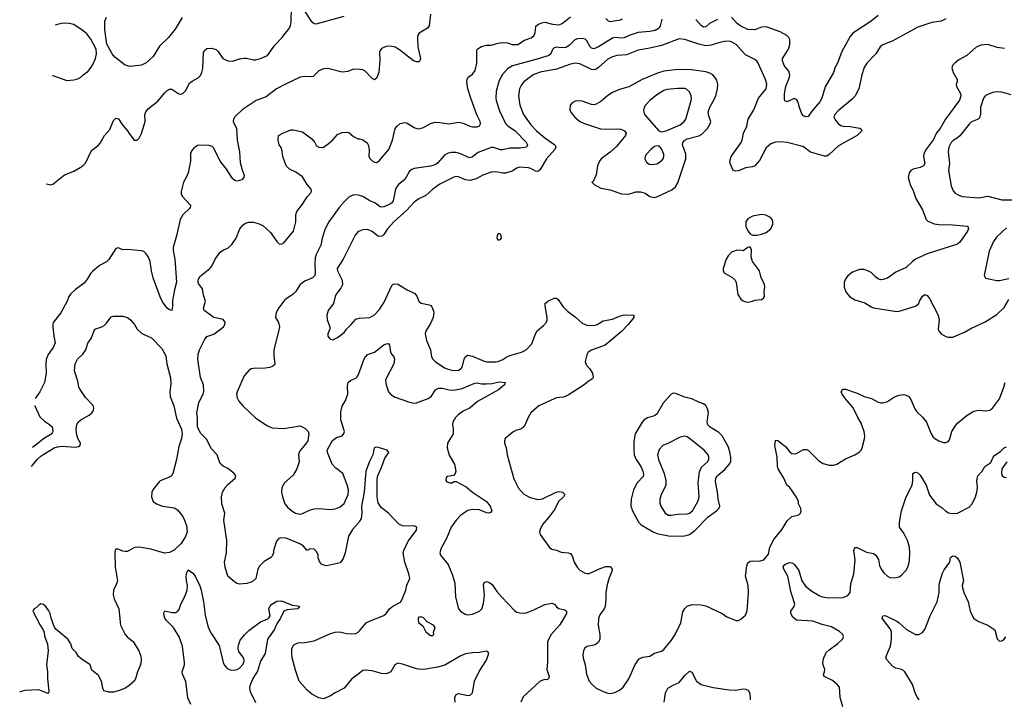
# Model space of a CAD drawing. Header units: inches. Extents: x 1834610 to 2027685, y 642842 to 774116.
# Tile 107 of 256: x 1837085 to 1845531, y 701655 to 707482. Entities that reach past the tile are written whole.
import ezdxf

# ---------------------------------------------------------------- set-up
doc = ezdxf.new("R2010")
doc.units = ezdxf.units.IN
doc.header["$MEASUREMENT"] = 0
doc.layers.add('B8730', color=7, linetype='Continuous')
doc.layers.add('B8740', color=7, linetype='Continuous')

msp = doc.modelspace()

# ---------------------------------------------------------------- linework, layer by layer
at = {"layer": 'B8730', "color": 5}
for points, elevation in [([(1837316.1, 706075.8), (1837350, 706067.3), (1837370, 706070.8), (1837468.1, 706151.9), (1837550, 706184.4), (1837604.6, 706215.4), (1837630, 706232.7), (1837650, 706253.4), (1837700.3, 706359.7), (1837757, 706403), (1837776.6, 706423.4), (1837814, 706490), (1837858.9, 706541.1), (1837890, 706618.8), (1837910, 706639.1), (1837933.5, 706633.5), (1837964.6, 706584.6), (1838010.2, 706530.2), (1838030, 706497.3), (1838068, 706450), (1838092.3, 706450), (1838110, 706467.7), (1838130, 706506.8), (1838160.4, 706610), (1838159.7, 706670), (1838167.9, 706692.1), (1838190, 706722), (1838270, 706783.6), (1838330, 706854), (1838350, 706874.4), (1838370, 706886.7), (1838390, 706886.7), (1838450, 706845.7), (1838470, 706843.7), (1838488.2, 706851.8), (1838506.2, 706873.8), (1838542.3, 706937.7), (1838564, 706956), (1838615.4, 706984.6), (1838636.2, 707003.8), (1838649, 707031), (1838655.1, 707064.9), (1838662.3, 707197.7), (1838670, 707219.3), (1838690, 707234.9), (1838730, 707237), (1838770, 707226), (1838788.9, 707208.9), (1838827, 707150), (1838870, 707130.4), (1838913.6, 707126.4), (1838970, 707145.5), (1839010, 707152.7), (1839030, 707152.7), (1839090, 707137.1), (1839110, 707137.6), (1839150, 707149), (1839210, 707176), (1839274.7, 707265.3), (1839337.7, 707330), (1839358.2, 707361.8), (1839390, 707398), (1839409.1, 707430.9), (1839415, 707465), (1839418, 707582)], 520), ([(1839520.2, 707570), (1839584.2, 707470), (1839610, 707450.3), (1839628.2, 707448.2), (1839870, 707512.7)], 520), ([(1838480.1, 707499.9), (1838417.5, 707402.5), (1838362, 707330), (1838285.2, 707254.8), (1838230, 707167.7), (1838170, 707113.4), (1838130, 707093.4), (1838030, 707080.7), (1837990, 707093.4), (1837900.5, 707160.5), (1837879.3, 707190), (1837833.3, 707273.3), (1837815.3, 707395.3), (1837816.9, 707470), (1837830, 707502.9)], 540), ([(1837365.2, 707003.8), (1837370, 707003.1), (1837490, 706961.6), (1837550, 706967.7), (1837584.1, 706975.9), (1837608.7, 706990), (1837629, 707010), (1837670, 707037.3), (1837684.2, 707055.8), (1837710, 707093.4), (1837735.4, 707150), (1837745.1, 707190), (1837741.6, 707230), (1837695.3, 707315.3), (1837661.3, 707361.3), (1837630, 707388.2), (1837550, 707440.9), (1837510.6, 707449.4), (1837450, 707451.5)], 540), ([(1837450, 707451.5), (1837388.1, 707434.5)], 540), ([(1840000, 707055.1), (1839950, 707058.7), (1839901.3, 707038.7), (1839851.1, 707031.1), (1839750, 707059.5), (1839730, 707062.6), (1839690, 707059.8), (1839650, 707042.6), (1839604, 706996), (1839588.9, 706991.1), (1839530, 706995.5), (1839490, 706988.7), (1839364.2, 706930), (1839288.9, 706890), (1839200.4, 706819.6), (1839114.4, 706790), (1838993.7, 706710), (1838930.4, 706650), (1838918.7, 706630), (1838917.6, 706610), (1838944.9, 706550), (1838951.1, 706450), (1838970.2, 706350), (1838977.5, 706257.5), (1838993.5, 706193.5), (1839010.5, 706150), (1839007.3, 706130), (1838990.4, 706109.6), (1838950, 706097.6), (1838930, 706104.2), (1838910, 706120.7), (1838852.8, 706210), (1838805.6, 706270), (1838750, 706382), (1838735.6, 706395.6), (1838710, 706402.9), (1838630, 706407), (1838610, 706403.7), (1838578, 706382), (1838560.7, 706359.3), (1838550, 706335.3), (1838550.6, 706270), (1838530.4, 706170), (1838519.9, 706140.1), (1838490.3, 706089.7), (1838470.4, 706010), (1838470.5, 705990), (1838478, 705970), (1838550, 705890.8), (1838547.3, 705870), (1838484.9, 705810), (1838460.4, 705770), (1838431.3, 705630), (1838402.9, 705530), (1838402.3, 705502.3), (1838415.2, 705430), (1838430.3, 705230.3), (1838412.9, 705167.1), (1838395.3, 705075.3), (1838396.4, 705023.6), (1838390.7, 704989.3), (1838370, 704993.2), (1838350, 705009.5), (1838310, 705063.6), (1838290, 705107.3), (1838229.9, 705269.9), (1838215.8, 705330), (1838204.6, 705410), (1838190, 705445.6), (1838170, 705475.6), (1838150, 705494.7), (1838130, 705500.5), (1838010, 705511.3), (1837970, 705509.5), (1837930, 705526), (1837910, 705521.2), (1837850, 705426.6), (1837830, 705407.3), (1837770, 705374.7), (1837710, 705324.2), (1837694.4, 705310), (1837663.8, 705256.2), (1837636.9, 705223.1), (1837563.1, 705170), (1837520.5, 705130), (1837506, 705110), (1837492.7, 705070), (1837438.7, 704970), (1837373.3, 704886.7), (1837368.7, 704870), (1837370.3, 704850), (1837377.4, 704770), (1837388.9, 704710), (1837371.7, 704670), (1837328.8, 704610), (1837311.9, 704568.1), (1837308.2, 704531.8), (1837313.6, 704450), (1837298.9, 704370), (1837259.2, 704290), (1837218.5, 704234.4)], 520), ([(1840000, 703181.9), (1839993.2, 703170), (1839940.3, 703110), (1839905.2, 703054.8), (1839876.9, 702910), (1839858.9, 702861.1), (1839834.5, 702825.5), (1839730, 702800.9), (1839710, 702800.4), (1839687.1, 702807.1), (1839674.4, 702814.4), (1839656, 702836), (1839646.4, 702866.4), (1839646, 702890), (1839630, 702922), (1839610, 702942), (1839576.4, 702943.6), (1839550, 702932), (1839516, 702970), (1839488.4, 702988.4), (1839370, 703035.3), (1839330, 703039.3), (1839307.8, 703032.2), (1839288.2, 703011.8), (1839263.7, 702930), (1839262.7, 702910), (1839250, 702881), (1839239, 702870), (1839182.3, 702837.7), (1839142.8, 702797.2), (1839127.6, 702770), (1839110, 702691.3), (1839090, 702670.7), (1839070, 702658.8), (1839033.6, 702646.4), (1838970, 702642), (1838948.5, 702648.5), (1838916, 702670), (1838871, 702710), (1838848.5, 702788.5), (1838843, 702830), (1838859.1, 702910), (1838862.8, 703017.2), (1838837.7, 703190), (1838844.2, 703250), (1838819.1, 703330), (1838814.9, 703390), (1838824, 703430), (1838848.4, 703471.6), (1838870, 703496.9), (1838932.7, 703550), (1838939.3, 703570), (1838926, 703590), (1838910, 703603.1), (1838870, 703632.7), (1838830, 703652.7), (1838810.5, 703670), (1838798.4, 703690), (1838779.1, 703750), (1838726.4, 703806.4), (1838690, 703882), (1838636.9, 703936.9), (1838610.5, 703990.5), (1838610.4, 704069.6), (1838605.3, 704110), (1838621.6, 704198.4), (1838659.5, 704270), (1838664.7, 704295.3), (1838661.3, 704350), (1838635.4, 704415.4), (1838612.2, 704570), (1838615.9, 704610), (1838627.6, 704650), (1838670, 704736.9), (1838690, 704765.7), (1838750, 704785.8), (1838808.4, 704830), (1838833.4, 704850), (1838845.5, 704870), (1838847.3, 704890), (1838830, 704910.7), (1838751.3, 704930), (1838667.7, 704990), (1838660.7, 705010), (1838679.5, 705070), (1838661.3, 705121.3), (1838653.6, 705173.6), (1838620, 705220), (1838615.3, 705230), (1838615, 705250), (1838630, 705279.3), (1838717.3, 705350), (1838734.8, 705370), (1838762.8, 705430), (1838806, 705490), (1838832.5, 705507.5), (1838870, 705523.7), (1838904.4, 705555.6), (1838942.4, 705610), (1838973, 705690), (1838998.3, 705721.7), (1839021.7, 705738.3), (1839050, 705746.3), (1839090, 705746.9), (1839130, 705735.3), (1839170, 705717.2), (1839238, 705658), (1839290, 705579.6), (1839310, 705561.6), (1839330, 705557.6), (1839350, 705567.6), (1839434, 705670), (1839453.4, 705750), (1839454.9, 705810), (1839461.3, 705838.7), (1839510, 705899.3), (1839550, 705964.5), (1839582.9, 705997.1), (1839588.5, 706010), (1839586.4, 706030), (1839552.4, 706070), (1839510, 706134), (1839455.1, 706175.1), (1839399.9, 706199.9), (1839370.7, 706230), (1839342, 706310), (1839336.3, 706356.3), (1839327.3, 706387.3), (1839311.3, 706410), (1839301, 706450), (1839306, 706490), (1839342, 706510), (1839410, 706537.2), (1839430, 706539.3), (1839510, 706521.2), (1839590, 706461.2), (1839617.2, 706430), (1839630, 706402), (1839650, 706389), (1839670, 706385.2), (1839691.3, 706390), (1839730, 706417.2), (1839770, 706453.2), (1839810, 706498), (1839850, 706515.1), (1839890, 706519.3), (1839910, 706516), (1839950, 706480.9), (1839990, 706462), (1840000, 706459.5)], 540), ([(1840000, 705975.6), (1839990, 705978.7), (1839950, 705979.6), (1839910, 705959.6), (1839870, 705920.7), (1839827.1, 705872.9), (1839737.8, 705750), (1839705.3, 705690), (1839679.1, 705610), (1839669.2, 705550), (1839628.9, 705470), (1839620.7, 705439.3), (1839615.6, 705390), (1839620.2, 705310), (1839617, 705290), (1839596.3, 705270), (1839530, 705240.5), (1839490, 705211.3), (1839450, 705149.5), (1839431.4, 705128.6), (1839359.3, 705080.7), (1839299.9, 705000.1), (1839284.9, 704970), (1839278.8, 704930), (1839305.2, 704885.2), (1839312.7, 704850), (1839306.4, 704810), (1839264.9, 704650), (1839264.1, 704604.1), (1839273, 704530), (1839270, 704524), (1839256, 704510), (1839230, 704500.7), (1839190, 704493.6), (1839087.3, 704492.7), (1839070, 704489.5), (1839050, 704474.5), (1839010.3, 704429.7), (1838950, 704292.3), (1838945.8, 704270), (1838950, 704241), (1838964.9, 704210), (1838998.4, 704170), (1839110, 704065.5), (1839210, 703999.1), (1839250, 703983), (1839350, 703977.1), (1839490, 704000.7), (1839530, 703981), (1839561, 703950), (1839566.8, 703930), (1839556.3, 703870), (1839538.3, 703841.7), (1839491.9, 703788.1), (1839482.4, 703770), (1839477.6, 703750), (1839482, 703690), (1839463.1, 703630), (1839430, 703577.6), (1839357.1, 703510), (1839334.4, 703470), (1839332.4, 703430), (1839338.4, 703390), (1839359.3, 703330), (1839382.2, 703302.2), (1839418.4, 703270), (1839450.7, 703250), (1839490, 703242.8), (1839510, 703247.1), (1839570, 703276.5), (1839610.9, 703289.1), (1839650, 703291.4), (1839750, 703281.2), (1839790, 703287.2), (1839835.1, 703304.9), (1839867.6, 703332.4), (1839903.1, 703410), (1839904.5, 703450), (1839893.3, 703493.3), (1839856.3, 703590), (1839796.2, 703636.2), (1839764.5, 703670), (1839725.2, 703770), (1839724, 703790), (1839767.1, 703872.9), (1839801.7, 703898.3), (1839850, 703914.9), (1839866.6, 703933.4), (1839871, 703950), (1839839.3, 704050), (1839839.4, 704120.6), (1839852.2, 704167.8), (1839877.2, 704210), (1839899.7, 704270), (1839897.7, 704342.3), (1839903.6, 704370), (1839925.2, 704390), (1839970, 704408.2), (1839980.7, 704419.3), (1839990, 704434.8), (1840000, 704462.9)], 560), ([(1840000, 705670.4), (1839990, 705667), (1839964.2, 705635.8), (1839859, 705430), (1839809, 705350), (1839810, 705327.7), (1839852.4, 705250), (1839854, 705210), (1839841, 705179), (1839800.5, 705130), (1839790.5, 705110), (1839777.3, 705050), (1839730.6, 704990), (1839720.5, 704950), (1839723, 704910), (1839744.9, 704850), (1839744.9, 704830), (1839728.2, 704790), (1839728.5, 704768.5), (1839744.4, 704744.4), (1839770, 704738), (1839810, 704757.1), (1839870, 704801), (1839889.2, 704830), (1839930, 704867.7), (1839970, 704915.5), (1839996.6, 704923.4), (1840000, 704923.6)], 580), ([(1837187.5, 703650.6), (1837236.3, 703710), (1837270, 703743), (1837379.6, 703810), (1837410, 703821), (1837450, 703825.3), (1837564.3, 703815.7), (1837590, 703821.5), (1837603.1, 703830), (1837606, 703850), (1837584.2, 703890), (1837572.7, 703932.7), (1837568.5, 703970), (1837575, 704010), (1837587.2, 704030), (1837609.1, 704050), (1837681.3, 704090), (1837705.3, 704110), (1837717.6, 704130), (1837722.4, 704150), (1837714.6, 704174.6), (1837650, 704242.4), (1837602.6, 704310), (1837593.7, 704330), (1837583.4, 704383.4), (1837556.5, 704470), (1837560.3, 704530), (1837580.9, 704570), (1837626.8, 704613.2), (1837651.8, 704650), (1837670, 704709.3), (1837697.1, 704750), (1837730, 704828), (1837790, 704849.2), (1837810, 704861.2), (1837830, 704879), (1837870, 704934), (1837890, 704939), (1837970, 704939), (1838010, 704928.7), (1838035.3, 704910), (1838068.7, 704870), (1838094, 704830), (1838131.7, 704791.7), (1838214.9, 704754.9), (1838304.2, 704664.2), (1838338.8, 704598.8), (1838348.2, 704530), (1838379.8, 704410), (1838381.8, 704358.2), (1838373.7, 704290), (1838375.6, 704250), (1838407.1, 704170), (1838430, 704065.2), (1838472.3, 703970), (1838479.3, 703930), (1838473.2, 703890), (1838450, 703822), (1838429.7, 703710), (1838398.4, 703590), (1838387.7, 703572.3), (1838370, 703559.1), (1838291.5, 703528.5), (1838280.5, 703519.5), (1838227.3, 703450), (1838218.4, 703430), (1838216.2, 703390), (1838231.5, 703351.5), (1838259, 703330), (1838311.2, 703311.2), (1838410, 703295.1), (1838439.1, 703279.1), (1838483.3, 703223.3), (1838497.3, 703197.3), (1838514.8, 703145.2), (1838521, 703090), (1838507.9, 703050), (1838469.8, 702990), (1838410, 702934.2), (1838370, 702913.2), (1838327.9, 702907.9), (1838210, 702940.9), (1838110, 702958), (1838070, 702955.3), (1838010, 702922.6), (1837990, 702921.1), (1837970, 702925.7), (1837930, 702941.6), (1837910, 702940.7), (1837904.2, 702930), (1837900.4, 702910), (1837903.2, 702790), (1837923.5, 702670), (1837916.4, 702643.6), (1837889.7, 702590.3), (1837888, 702550), (1837896.2, 702516.2), (1837936, 702430), (1837949.7, 702289.8), (1837990, 702209.3), (1838010, 702186.6), (1838058, 702150), (1838107.3, 702070), (1838125.4, 702025.4), (1838127.3, 701990), (1838122, 701950), (1838096.2, 701890), (1838078, 701830), (1838066, 701810), (1838021.2, 701770), (1837990, 701750.6), (1837942, 701730), (1837890, 701714.9), (1837850, 701715.5), (1837808, 701728), (1837797.3, 701750), (1837787.3, 701810), (1837759.9, 701859.9), (1837704.5, 701904.5), (1837690.6, 701950.6), (1837610, 702004), (1837590, 702022.8), (1837570, 702054.8), (1837536, 702090), (1837523, 702130), (1837497.1, 702170), (1837395, 702255), (1837380.2, 702280.2), (1837354.9, 702350), (1837346, 702390), (1837334.1, 702414.1), (1837310, 702450.8), (1837290, 702466.8), (1837267.3, 702472.7), (1837250, 702462.8), (1837230, 702440.7), (1837209, 702430), (1837197, 702410), (1837260.4, 702290), (1837286.9, 702250), (1837294, 702230), (1837297.4, 702197.4), (1837324, 702130), (1837328, 702070), (1837315.3, 701950), (1837323.9, 701890), (1837325.1, 701830), (1837335.5, 701724.5), (1837332.9, 701707.1), (1837330, 701704.7), (1837250, 701735.5), (1837130, 701730.6), (1837090, 701719.1), (1837085.1, 701716.4)], 540), ([(1837215.3, 704174.4), (1837216.3, 704170), (1837257.8, 704077.8), (1837299.2, 704039.2), (1837342, 704010), (1837363, 703990), (1837368.7, 703950), (1837359.5, 703930), (1837290, 703888.4), (1837230, 703838.8), (1837196.2, 703814.5)], 520), ([(1838552.4, 701610), (1838527.7, 701667.7), (1838510, 701806.6), (1838481.1, 701870), (1838479, 701890), (1838499.8, 701950), (1838500.2, 701970), (1838482.6, 702110), (1838452.8, 702190), (1838403.5, 702270), (1838344.7, 702330), (1838331.6, 702350), (1838324.7, 702370), (1838322.9, 702397.1), (1838330, 702414), (1838390, 702397.6), (1838421.6, 702398.4), (1838435.8, 702404.2), (1838454.1, 702425.9), (1838467.6, 702470), (1838503.2, 702536.8), (1838522.9, 702590), (1838525.2, 702630), (1838515.3, 702670), (1838513.5, 702706.5), (1838518, 702742), (1838530, 702766), (1838570, 702737.1), (1838591.3, 702711.3), (1838630, 702627.3), (1838641.8, 702590), (1838661.4, 702490), (1838675.1, 702375.1), (1838702.8, 702270), (1838730, 702217.1), (1838796.5, 702116.5), (1838830.3, 701970), (1838838.7, 701950), (1838863, 701923), (1838890, 701908.2), (1838924.4, 701904.4), (1838950, 701910.2), (1838970, 701921.3), (1838995.4, 701950), (1839006.9, 701970), (1839011, 701989), (1839006.4, 702010), (1838965.9, 702065.9), (1838959, 702090), (1838962.3, 702117.7), (1838977.3, 702162.7), (1839012.3, 702207.7), (1839050, 702245.7), (1839150, 702318.5), (1839214.1, 702345.9), (1839225.3, 702354.7), (1839233.3, 702370), (1839223.1, 702430), (1839229.7, 702450), (1839248.2, 702470), (1839290, 702495), (1839330, 702499.6), (1839422.8, 702462.8), (1839470, 702456.3), (1839484.7, 702450), (1839470, 702429.7), (1839377.6, 702422.4), (1839350.3, 702409.7), (1839322.3, 702350), (1839293.8, 702306.2), (1839269.2, 702250), (1839211.1, 702170), (1839192.2, 702047.8), (1839150, 701982.4), (1839123.8, 701896.2), (1839086.4, 701833.6), (1839058.5, 701770), (1839055.4, 701750), (1839061.5, 701721.5), (1839108.4, 701628.4)], 520), ([(1840000, 701879.1), (1839931.7, 701828.3), (1839870, 701748.9), (1839792.3, 701710), (1839750, 701683), (1839690, 701658.8), (1839650, 701666), (1839590, 701697.3), (1839550, 701733.4), (1839482, 701810), (1839450, 701904.7), (1839423.1, 702010), (1839418.4, 702050), (1839420.5, 702090), (1839437.1, 702122.9), (1839470, 702139.5), (1839530, 702141.6), (1839610, 702155.8), (1839750, 702218.3), (1839790, 702231.1), (1839830, 702234), (1839890, 702218.9), (1839930, 702215.8), (1839970, 702219.7), (1839990, 702229.6), (1840000, 702241.4)], 540)]:
    msp.add_lwpolyline(points, dxfattribs=dict(at, elevation=elevation))
at = {"layer": 'B8740', "color": 5}
for points, elevation in [([(1840610.4, 707530), (1840599, 707430), (1840583.7, 707410), (1840512.8, 707367.2), (1840500.9, 707350), (1840496.5, 707330), (1840500.4, 707250), (1840522, 707150), (1840518.8, 707130), (1840510, 707121.2), (1840490, 707120.9), (1840462.7, 707130), (1840343.1, 707223.1), (1840306.2, 707246.2), (1840270, 707256.1), (1840230, 707251.6), (1840190, 707235.1), (1840173.1, 707210), (1840175.9, 707130), (1840166.5, 707033.5), (1840150, 706982.7), (1840130, 706966), (1840110, 706977), (1840050, 707042.4), (1840030, 707053), (1840000, 707055.1)], 520), ([(1840000, 706459.5), (1840030, 706452), (1840066.3, 706426.3), (1840075.1, 706410), (1840083, 706370), (1840080.7, 706310), (1840092.3, 706290), (1840110, 706272.3), (1840130, 706259.3), (1840150, 706259), (1840170, 706272.7), (1840252.2, 706370), (1840284.2, 706450), (1840306.7, 706550), (1840322, 706570), (1840350, 706592), (1840390, 706599.5), (1840410, 706594), (1840470, 706558.4), (1840490, 706549.6), (1840510, 706547.3), (1840550, 706558), (1840610, 706593.6), (1840650, 706602.4), (1840690, 706601.3), (1840770, 706588.3), (1840850, 706604.7), (1840890, 706596.2), (1840945.2, 706570), (1840970, 706563.5), (1841010, 706562.9), (1841028.1, 706571.9), (1841038, 706590), (1841034, 706610), (1841005.6, 706665.6), (1840954, 706810), (1840929.2, 706890), (1840921.1, 706950), (1840923.1, 706970), (1840931.7, 706988.3), (1840970, 707016.2), (1840992.3, 707047.7), (1841005.3, 707110), (1841006.2, 707213.8), (1841010.8, 707230), (1841046.2, 707253.8), (1841090, 707264.5), (1841130, 707265.1), (1841190, 707282), (1841230, 707287.6), (1841270, 707282.6), (1841310, 707268.7), (1841358.8, 707270), (1841414.4, 707305.6), (1841472, 707328), (1841495, 707345), (1841507.2, 707370), (1841514, 707426), (1841534.9, 707445.1), (1841563.4, 707456.6), (1841590, 707460.7), (1841656.1, 707443.9), (1841710, 707438), (1841738, 707450), (1841810, 707505.6)], 540), ([(1845030.5, 707490), (1844990, 707468.6), (1844910, 707458.4), (1844790, 707417.8), (1844570, 707298.2), (1844490, 707267.4), (1844466.5, 707250), (1844428.9, 707190), (1844352.9, 707110), (1844328, 707072), (1844308, 707010), (1844282.6, 706890), (1844252, 706830), (1844230, 706803), (1844110, 706704.7), (1844077, 706670), (1844070.3, 706650), (1844077.4, 706630), (1844091.8, 706610), (1844110, 706588.9), (1844130, 706574.6), (1844150, 706569.1), (1844210, 706566.7), (1844291.8, 706551.8), (1844304.5, 706544.5), (1844310.6, 706530), (1844268, 706490), (1844110, 706402), (1844030, 706325.1), (1844010, 706313.5), (1843990, 706311.6), (1843870, 706345.6), (1843810, 706391.5), (1843781.1, 706401.1), (1843670, 706429.6), (1843610, 706434.3), (1843570, 706432.3), (1843530, 706418.9), (1843490, 706383), (1843430, 706273.6), (1843390, 706228), (1843370, 706219.7), (1843310, 706211.1), (1843250, 706186.6), (1843224.2, 706184.2), (1843206, 706190), (1843178.4, 706250), (1843176.9, 706270), (1843188.2, 706310), (1843274, 706430), (1843283.1, 706450), (1843293.6, 706510), (1843323.8, 706570), (1843333.3, 706630), (1843382.8, 706710), (1843421.5, 706810), (1843487.6, 706890), (1843493.6, 706930), (1843484.2, 706970), (1843421.1, 707110), (1843410, 707124.2), (1843390, 707140.4), (1843310, 707182.4), (1843230, 707268.7), (1843190, 707292.7), (1843170, 707298.4), (1843130, 707296.5), (1843090, 707288.2), (1843016.4, 707263.6), (1842970, 707259.6), (1842911.3, 707271.3), (1842790, 707312.7), (1842742.9, 707317.1), (1842590, 707262.5), (1842490, 707237.6), (1842390, 707221.3), (1842290, 707180.9), (1842210, 707174.7), (1842170, 707164.5), (1842130, 707143.7), (1842050, 707072.5), (1842030, 707058.1), (1842010, 707051.3), (1841990, 707054.9), (1841890, 707104.8), (1841850, 707109.1), (1841810, 707101.7), (1841690, 707057.5), (1841550, 707032.5), (1841490.1, 707009.9), (1841410.8, 706949.2), (1841390, 706923), (1841373.2, 706890), (1841365.2, 706830), (1841374.7, 706750), (1841407.6, 706670), (1841470, 706581.8), (1841519.7, 706530), (1841590, 706469.3), (1841674.7, 706410), (1841685.2, 706390), (1841677.1, 706370), (1841603.5, 706290), (1841550, 706197.3), (1841530, 706180.9), (1841510, 706183.1), (1841470, 706206.2), (1841451.2, 706211.2), (1841370, 706217.1), (1841349.5, 706210.5), (1841310, 706184), (1841252.6, 706167.4), (1841230, 706167), (1841170, 706178.8), (1841130, 706175.3), (1841057.1, 706150), (1841002.3, 706117.7), (1840950, 706103.4), (1840910, 706108.3), (1840850, 706135.8), (1840830, 706137.4), (1840810, 706131.7), (1840690, 706072.5), (1840629.6, 706030.4), (1840570, 705974), (1840510, 705945), (1840470, 705917.4), (1840406.4, 705850), (1840295.9, 705750), (1840241.5, 705690), (1840210, 705640.7), (1840193.8, 705626.2), (1840164.1, 705624.1), (1840139.2, 705639.2), (1840110, 705665.4), (1840070, 705683), (1840030, 705680.5), (1840000, 705670.4)], 580), ([(1842592.8, 707487.3), (1842578.6, 707430), (1842569.4, 707410.6), (1842535.5, 707390), (1842490, 707380.2), (1842390, 707372.7), (1842313.1, 707346.9), (1842270, 707325.7), (1842250, 707322.9), (1842190.6, 707330.6), (1842170, 707325), (1842050, 707248.8), (1842010, 707232), (1841990, 707238.7), (1841978.7, 707250), (1841950, 707300.5), (1841935.3, 707315.3), (1841910, 707321.5), (1841870, 707317.7), (1841847.2, 707310), (1841797.9, 707262.1), (1841770, 707243.7), (1841730, 707241.2), (1841690, 707246.6), (1841670, 707242), (1841654.6, 707225.4), (1841640.2, 707190), (1841623.7, 707176.3), (1841543.8, 707150), (1841312.2, 707087.8), (1841270, 707061), (1841227.5, 707012.5), (1841198.9, 706961.1), (1841172.9, 706870), (1841169.2, 706810.8), (1841173, 706790), (1841201.4, 706701.4), (1841253.3, 706593.3), (1841275.3, 706570), (1841332.3, 706532.3), (1841430, 706432.4), (1841441.5, 706410), (1841431.7, 706388.3), (1841378.1, 706381.9), (1841290, 706379.9), (1841227.4, 706367.4), (1841210, 706367.3), (1841150, 706387.3), (1841130, 706386.3), (1841017.2, 706342.8), (1840970, 706305.7), (1840950, 706299.1), (1840930, 706303.9), (1840870, 706332.4), (1840830, 706343.1), (1840790, 706344.4), (1840761.2, 706338.8), (1840730, 706320.5), (1840670, 706251.2), (1840650, 706237.6), (1840610, 706225.8), (1840470, 706206), (1840450, 706198.7), (1840430, 706183.6), (1840390, 706113.3), (1840334.9, 706070), (1840319.6, 706050), (1840309.2, 706030), (1840288.1, 705930), (1840274.9, 705910), (1840250, 705893.6), (1840210, 705878), (1840190, 705875.1), (1840178.2, 705878.2), (1840132.8, 705912.8), (1840090, 705928.3), (1840030, 705966.3), (1840000, 705975.6)], 560), ([(1842113.3, 707493.3), (1842132.2, 707472.3), (1842150, 707467.4), (1842168.6, 707468.6), (1842238.2, 707481.8), (1842257, 707490)], 540), ([(1843070, 707484.8), (1843003.8, 707450), (1842970, 707420.5), (1842950, 707419.7), (1842930, 707431.3), (1842884.4, 707484.4)], 560), ([(1844450, 707519.6), (1844390.6, 707470), (1844232.5, 707367.5), (1844210, 707339), (1844136.9, 707210), (1844099.6, 707110), (1844078, 707070), (1844066, 707030), (1843993.7, 706906.3), (1843965.4, 706810), (1843950, 706776.9), (1843881.7, 706698.3), (1843850, 706653.2), (1843830, 706649.6), (1843810, 706658.4), (1843794.9, 706674.9), (1843773.5, 706730), (1843760.4, 706780.4), (1843750, 706798.4), (1843730, 706805.6), (1843670, 706778), (1843650, 706788), (1843644.9, 706804.9), (1843645.7, 706845.7), (1843657.6, 706910), (1843688.8, 706990), (1843690.8, 707010), (1843681.8, 707041.8), (1843643.9, 707090), (1843627.7, 707130), (1843630, 707150.4), (1843681.1, 707230), (1843691.3, 707270), (1843691.4, 707311.4), (1843683.7, 707330), (1843666.5, 707346.5), (1843610, 707378.4), (1843490, 707420.5), (1843450, 707418.9), (1843390, 707395.1), (1843330, 707398.2), (1843270, 707426.4), (1843239.1, 707450), (1843190, 707504.7)], 560), ([(1845534.5, 707234.5), (1845470, 707244.8), (1845390, 707268.7), (1845330, 707265.1), (1845290, 707246), (1845210, 707174.8), (1845142.2, 707137.8), (1845106.8, 707110), (1845086.8, 707090), (1845080.7, 707070), (1845093.4, 707030), (1845126, 706970), (1845126, 706950), (1845119.3, 706930), (1845121.3, 706910), (1845155.8, 706850), (1845158, 706830), (1845147.5, 706792.5), (1845026.7, 706630), (1844980.2, 706550), (1844948.9, 706511.1), (1844924.4, 706455.6), (1844856.8, 706363.2), (1844842.4, 706330), (1844839.6, 706310), (1844850.2, 706250), (1844839.5, 706230), (1844810, 706215.9), (1844750, 706201.1), (1844730.5, 706190), (1844715.5, 706170), (1844708, 706130), (1844724.4, 706070), (1844753.7, 706010), (1844773.7, 705950), (1844830, 705850.7), (1844860.4, 705770), (1844874.7, 705754.7), (1844930, 705732.3), (1844970, 705725.2), (1845090, 705723.6), (1845213, 705713), (1845218.8, 705710), (1845223.8, 705690), (1845217, 705670), (1845150, 705574), (1845130, 705558.9), (1844870, 705474), (1844770.3, 705429.7), (1844743, 705410), (1844690, 705358.4), (1844601.3, 705318.7), (1844530, 705267.3), (1844493.6, 705253.6), (1844470, 705252.3), (1844450, 705259.3), (1844430, 705273.2), (1844390, 705315.1), (1844362, 705330), (1844330, 705339.5), (1844290, 705339.5), (1844230, 705317), (1844190, 705287), (1844170, 705259.3), (1844158.7, 705230), (1844158.7, 705190), (1844166.1, 705166.1), (1844172.7, 705150), (1844203, 705110), (1844250, 705080.4), (1844335.4, 705055.4), (1844390, 705020.5), (1844410, 705012.7), (1844610, 704980.3), (1844630, 704982.6), (1844770, 705024.7), (1844799.2, 705050), (1844804.7, 705070), (1844830, 705113), (1844850, 705126), (1844870, 705117.6), (1844890, 705090.4), (1844964.4, 704950), (1844972.8, 704910), (1844963.6, 704830), (1844971.8, 704810), (1844990, 704788.9), (1845030, 704765.3), (1845050, 704759.5), (1845090, 704760.3), (1845190, 704801.5), (1845245.5, 704834.5), (1845367.4, 704892.6), (1845466.2, 704953.8), (1845530, 705014.9), (1845570, 705083.6)], 620), ([(1845590, 706837.8), (1845510, 706862), (1845470, 706864.1), (1845430, 706857.8), (1845370, 706833.1), (1845354, 706810), (1845328.4, 706730), (1845326, 706670), (1845318.4, 706641.6), (1845308.2, 706630), (1845250, 706605.8), (1845230, 706587.1), (1845150, 706485.8), (1845130, 706468.8), (1845092.6, 706447.4), (1845075.6, 706430), (1845055.8, 706390), (1845049.2, 706349.2), (1845060.3, 706250), (1845051.8, 706190), (1845076.3, 706056.3), (1845093.7, 706013.7), (1845110, 705995.8), (1845130, 705982.6), (1845170, 705966.3), (1845310, 705954.6), (1845391.1, 705968.9), (1845510, 705937.5), (1845637.6, 705937.6)], 640), ([(1845550, 705696.9), (1845463.7, 705616.3), (1845438.7, 705581.3), (1845402.2, 705497.8), (1845358.8, 705290), (1845370, 705266), (1845466.1, 705246.1), (1845490, 705245.2), (1845570, 705261.7)], 640), ([(1840000, 704923.6), (1840090, 704928.5), (1840130, 704952.7), (1840170, 704994.9), (1840210, 705054.9), (1840276.6, 705203.4), (1840290, 705215.6), (1840301.4, 705218.6), (1840330, 705215.8), (1840410, 705166.5), (1840475.4, 705135.4), (1840493, 705113), (1840509.2, 705069.2), (1840530, 705052), (1840597.5, 705037.5), (1840611.5, 705031.5), (1840620.3, 705020.3), (1840636.7, 704976.7), (1840633, 704930), (1840610, 704875.8), (1840566.9, 704810), (1840562, 704790), (1840574.3, 704730), (1840610.3, 704650), (1840618.7, 704590), (1840630.4, 704570), (1840650.4, 704550), (1840730, 704496.5), (1840770, 704481.7), (1840810, 704473.7), (1840850, 704477.6), (1840871.5, 704490), (1840884.7, 704510), (1840898, 704570), (1840906.9, 704590), (1840930, 704604.9), (1840970, 704596.5), (1841070, 704553.4), (1841090.8, 704549.2), (1841168.2, 704548.2), (1841190, 704551.3), (1841230, 704567.3), (1841254.3, 704585.7), (1841290, 704603.9), (1841390, 704632.4), (1841430, 704651.6), (1841477.7, 704702.3), (1841510, 704787.7), (1841525, 704815), (1841579, 704861), (1841603.1, 704890), (1841609.8, 704910), (1841609.8, 704930), (1841591.6, 705028.4), (1841594, 705050), (1841615.1, 705070), (1841670, 705095.8), (1841690, 705095.5), (1841703.9, 705083.9), (1841743.5, 705023.5), (1841783.4, 704983.4), (1841852.2, 704932.2), (1841910, 704880.3), (1841950, 704863.1), (1842010, 704858.9), (1842039.3, 704870), (1842090, 704899.5), (1842170, 704914.6), (1842230, 704939.3), (1842270, 704950.5), (1842352, 704950), (1842352, 704930), (1842306, 704870), (1842247.3, 704810), (1842155.5, 704730), (1842107.7, 704692.3), (1841990.3, 704649.7), (1841962.4, 704630), (1841951.5, 704608.5), (1841935.8, 704550), (1841943.2, 704523.2), (1841972.4, 704490), (1841998.4, 704450), (1842004.5, 704415.5), (1841997.6, 704402.4), (1841960.8, 704379.2), (1841926, 704350), (1841790, 704262.6), (1841750, 704245.7), (1841690, 704239.1), (1841670, 704232.4), (1841538, 704170), (1841470.3, 704109.8), (1841446.4, 704070), (1841421.7, 704010), (1841409.2, 703990.8), (1841390, 703975.1), (1841340.7, 703959.3), (1841314.6, 703945.4), (1841251, 703890), (1841244, 703870), (1841244, 703850), (1841259.1, 703810), (1841265.7, 703750), (1841324.8, 703544.8), (1841364.4, 703464.4), (1841410, 703413), (1841464.8, 703384.8), (1841530, 703368.8), (1841570, 703373.1), (1841687.6, 703430), (1841710, 703435.4), (1841742, 703430), (1841761.6, 703410), (1841750.4, 703390), (1841708.6, 703351.4), (1841675.2, 703284.8), (1841624.9, 703215.1), (1841570, 703152.3), (1841548.8, 703110), (1841545.3, 703090), (1841550, 703066.8), (1841630, 702956), (1841650, 702942.8), (1841690, 702933.4), (1841730, 702917.6), (1841790, 702910.3), (1841810, 702903.8), (1841823.7, 702883.7), (1841840.2, 702830), (1841866.8, 702786.8), (1841890, 702761.1), (1841930, 702740.2), (1841950, 702734), (1841970, 702734), (1842063.6, 702776.4), (1842112.8, 702792.8), (1842150, 702792.5), (1842167.9, 702770), (1842165.8, 702750), (1842143, 702697), (1842124.9, 702635.1), (1842113.8, 702570), (1842114.4, 702510), (1842107.9, 702450), (1842100.3, 702430), (1842062.3, 702377.7), (1842050, 702348.7), (1842047.1, 702290), (1842062.3, 702210), (1842061.7, 702170), (1842050, 702145.1), (1842030, 702127.8), (1842010, 702118.7), (1841950, 702106), (1841930.4, 702090), (1841920.3, 702070), (1841915.3, 702035.3), (1841918, 702010), (1841937, 701950), (1841948.7, 701870), (1841970.5, 701810), (1841998.6, 701778.5), (1842031.5, 701751.5), (1842090, 701722), (1842130, 701707.6), (1842154.3, 701705.7), (1842190, 701713.4), (1842230, 701733.7), (1842260.6, 701759.4), (1842311.2, 701830), (1842365.6, 701954.4), (1842398.2, 702001.8), (1842430, 702016.9), (1842490, 702025.7), (1842529.8, 702050.2), (1842591.7, 702068.3), (1842610, 702080.4), (1842677.3, 702162.7), (1842707.1, 702210), (1842755.4, 702310), (1842773.9, 702406.1), (1842790, 702433.4), (1842810, 702452.7), (1842853.1, 702466.9), (1842930, 702463.7), (1842970, 702457), (1843110.3, 702390.3), (1843150, 702362), (1843230, 702331), (1843250, 702331), (1843270, 702341), (1843310, 702376), (1843325.4, 702414.6), (1843338, 702570), (1843332.8, 702630), (1843312.4, 702710), (1843321.8, 702798.2), (1843330, 702824), (1843350, 702839.5), (1843370, 702842.6), (1843430, 702839.6), (1843470, 702851.8), (1843510, 702899.3), (1843521.2, 702958.8), (1843553.9, 703026.1), (1843625.3, 703114.7), (1843670, 703183.8), (1843710, 703221.6), (1843770, 703237.2), (1843782.8, 703250), (1843788.9, 703270), (1843785.6, 703290), (1843765.1, 703330), (1843765.1, 703350), (1843750, 703389.2), (1843691.8, 703470), (1843666.6, 703490), (1843640.5, 703550), (1843592.8, 703630), (1843586.6, 703650), (1843583.1, 703730), (1843562, 703830), (1843568, 703872), (1843570, 703876), (1843590, 703873.4), (1843630, 703843.7), (1843658.6, 703818.6), (1843690, 703778.4), (1843710, 703763.1), (1843730, 703758.4), (1843750, 703761.6), (1843810, 703797.1), (1843836.7, 703796.7), (1843850.3, 703790.3), (1843939.1, 703699.1), (1843977.4, 703677.4), (1844030, 703661.3), (1844070, 703661.1), (1844094, 703670), (1844170, 703717.3), (1844250, 703750.6), (1844287.5, 703772.5), (1844302.7, 703790), (1844312.3, 703810), (1844331.1, 703888.9), (1844334, 703910), (1844329.7, 703950), (1844302.8, 704022.8), (1844274.7, 704070), (1844235, 704155), (1844167.8, 704230), (1844139.5, 704270), (1844133.2, 704290), (1844142, 704310), (1844150, 704314.8), (1844170, 704314), (1844270, 704279.5), (1844330, 704251.8), (1844392.8, 704232.8), (1844450, 704201.3), (1844470, 704197.6), (1844490, 704197.6), (1844530, 704208.4), (1844590, 704248.2), (1844630, 704263), (1844670, 704267.3), (1844710, 704253), (1844730, 704226.8), (1844764.8, 704144.8), (1844779.9, 704119.9), (1844830, 704074), (1844863.8, 704030), (1844903.8, 703930), (1844922.3, 703902.3), (1844934.8, 703890), (1844970, 703870.5), (1845010, 703856.3), (1845030, 703856.3), (1845050, 703864), (1845061.6, 703878.4), (1845082.4, 703950), (1845114.6, 704005.4), (1845133.5, 704026.5), (1845212, 704090), (1845270, 704124.9), (1845310, 704132.7), (1845372.5, 704127.5), (1845406, 704134), (1845430, 704150.8), (1845491.2, 704230), (1845528.2, 704330), (1845538, 704370)], 580), ([(1840000, 704462.9), (1840031.1, 704550), (1840050, 704590.5), (1840059.2, 704600.8), (1840070, 704610.4), (1840127.6, 704632.4), (1840210, 704694.4), (1840230, 704704), (1840250, 704704.7), (1840258.8, 704690), (1840266, 704630), (1840276.3, 704610), (1840294.4, 704590), (1840301.3, 704570), (1840294.9, 704530), (1840230.4, 704410), (1840223.7, 704390), (1840228.5, 704350), (1840250, 704291), (1840270, 704267.3), (1840305.1, 704245.1), (1840430, 704202), (1840470, 704194.9), (1840490, 704198.3), (1840590, 704233.1), (1840614.7, 704250), (1840652.5, 704307.5), (1840678.4, 704321.6), (1840710, 704322.6), (1840770, 704307.6), (1840810, 704306.8), (1840880.2, 704319.8), (1840990, 704366.7), (1841010, 704368.9), (1841050, 704361.2), (1841090, 704359.7), (1841136.8, 704363.2), (1841196.2, 704376.2), (1841250, 704370.4), (1841242.8, 704350), (1841191.8, 704308.2), (1841012.5, 704207.5), (1840950, 704155.1), (1840890, 704125.3), (1840850, 704097.7), (1840823.5, 704070), (1840800.9, 704030), (1840797.4, 704010), (1840804.2, 703970), (1840804.4, 703930), (1840756.3, 703850), (1840753, 703810), (1840770.7, 703749.3), (1840816.3, 703670), (1840826.8, 703610), (1840821, 703590), (1840806.8, 703573.2), (1840755.9, 703564.1), (1840742.8, 703557.2), (1840740.4, 703530), (1840750, 703519.3), (1840774, 703510), (1840794, 703510), (1840810, 703522.8), (1840830, 703521), (1840916.3, 703476.3), (1840970.5, 703430), (1841090, 703352.2), (1841122.4, 703310), (1841134, 703270), (1841124.5, 703255.5), (1841110, 703249.7), (1841090, 703253.6), (1841030, 703278.5), (1840970, 703282), (1840930, 703273.5), (1840870, 703234.5), (1840828.3, 703191.7), (1840785.8, 703130), (1840747.5, 703032.5), (1840700.3, 702950), (1840688.8, 702910), (1840695.8, 702890), (1840759.6, 702810), (1840799.2, 702719.2), (1840816.9, 702650), (1840823.1, 702530), (1840850, 702431.3), (1840868.5, 702408.5), (1840905.5, 702385.5), (1840930, 702379.5), (1840970, 702384.4), (1841029.7, 702410.3), (1841048.2, 702431.8), (1841062.9, 702477.1), (1841071, 702551), (1841063.3, 702636.7), (1841070, 702656), (1841090, 702664.9), (1841110, 702660.5), (1841139.3, 702639.3), (1841179.5, 702579.5), (1841220.3, 702530), (1841330, 702417.1), (1841350, 702403.1), (1841390, 702393.7), (1841430, 702397.4), (1841490, 702418.9), (1841590, 702468.9), (1841650, 702479.5), (1841671.7, 702471.7), (1841688.9, 702448.9), (1841710, 702433), (1841762, 702422), (1841776.3, 702410), (1841776.4, 702390), (1841737.1, 702322.9), (1841715.8, 702290), (1841644.2, 702210), (1841612.2, 702150), (1841612.1, 701972.1), (1841606.4, 701910), (1841628.2, 701850), (1841625.5, 701834.5), (1841610, 701822), (1841590, 701824.2), (1841550, 701811.3), (1841403.4, 701676.6), (1841384.2, 701630)], 560), ([(1840000, 702241.4), (1840058.4, 702310), (1840092.3, 702327.7), (1840207.8, 702372.2), (1840228.6, 702391.4), (1840258, 702430), (1840285.7, 702454.3), (1840351.4, 702488.6), (1840367.5, 702512.5), (1840397.4, 702590), (1840407, 702633), (1840432.4, 702690), (1840424.4, 702730), (1840387.6, 702830), (1840375.6, 702910), (1840379.5, 702930), (1840416.4, 703010), (1840490, 703105.2), (1840490.6, 703130), (1840470, 703143), (1840398, 703138), (1840370, 703141.1), (1840337.6, 703157.6), (1840250.3, 703250), (1840190, 703296), (1840160.4, 703340.4), (1840150.9, 703390), (1840151.1, 703530), (1840155.1, 703564.9), (1840192.8, 703650), (1840216.2, 703723.8), (1840250.8, 703770), (1840238, 703790), (1840171.8, 703811.8), (1840150, 703816.4), (1840126.6, 703810), (1840115.8, 703750), (1840085.8, 703694.2), (1840054, 703610), (1840041.2, 703430), (1840018.5, 703310), (1840020.6, 703250), (1840013.9, 703206.1), (1840000, 703181.9)], 540), ([(1844147.3, 701590), (1844123, 701670), (1844117.4, 701757.4), (1844100.1, 701780.1), (1844056.6, 701816.6), (1843985.2, 701850), (1843979.3, 701870), (1843989.4, 701890), (1843992.3, 701910), (1843976.2, 701950), (1843973.3, 701970), (1843982.6, 702010), (1844004.4, 702055.6), (1844030, 702079.5), (1844100.9, 702130), (1844142.7, 702170), (1844153.2, 702190), (1844145.2, 702210), (1844116.6, 702236.6), (1844050, 702275.1), (1843970, 702296.9), (1843890, 702325.1), (1843750, 702333), (1843718, 702358), (1843699.7, 702390), (1843700.5, 702410), (1843729.4, 702450), (1843733.3, 702470), (1843730, 702488), (1843699.7, 702579.7), (1843673.3, 702710), (1843639.6, 702770), (1843634.5, 702790), (1843649.4, 702810), (1843690, 702828.2), (1843710, 702825.5), (1843730, 702813.4), (1843770, 702759.1), (1843795.3, 702670), (1843825.9, 702625.9), (1843881.1, 702581.1), (1843943.4, 702543.4), (1843970, 702533.2), (1844025.7, 702525.7), (1844150, 702528.1), (1844190, 702544), (1844210.6, 702569.4), (1844215.2, 702644.8), (1844239.8, 702730), (1844252.4, 702850), (1844239.7, 702930), (1844250, 702956.3), (1844270, 702955.8), (1844350, 702917.3), (1844410, 702903.6), (1844430, 702890.4), (1844452.4, 702852.4), (1844462.2, 702802.2), (1844474.9, 702770), (1844498.6, 702738.6), (1844530, 702710.4), (1844550, 702699.5), (1844590, 702696.4), (1844630, 702705.5), (1844650, 702718), (1844690, 702762), (1844706.5, 702793.5), (1844718, 702842), (1844721, 702910), (1844717.4, 702957.4), (1844703.1, 703010), (1844670, 703079.5), (1844633.6, 703130), (1844631.3, 703170), (1844649.7, 703270), (1844688.4, 703390), (1844741.1, 703490), (1844747.1, 703530), (1844746.6, 703590), (1844760.1, 703599.9), (1844770, 703602), (1844790, 703596.3), (1844810, 703576.3), (1844860.8, 703490), (1844890, 703406.4), (1844946.4, 703330), (1844997.5, 703297.5), (1845030, 703267.3), (1845053.8, 703253.8), (1845090, 703246.7), (1845130, 703251.6), (1845230, 703301.5), (1845255.1, 703330), (1845285.7, 703390), (1845295.7, 703430), (1845300.8, 703470), (1845296.8, 703530), (1845303, 703570), (1845342, 703610), (1845365.6, 703650), (1845415.8, 703684.2), (1845435.6, 703730), (1845450, 703748), (1845499.3, 703780.7), (1845530, 703810.3), (1845550, 703819.5)], 560), ([(1845552, 703690), (1845509.4, 703630.6), (1845507.3, 703590), (1845514.2, 703574.2), (1845530, 703559.5), (1845550, 703556.9)], 560), ([(1844800.5, 701650), (1844786.3, 701670), (1844770, 701701.2), (1844742.6, 701782.6), (1844678.4, 701890), (1844670, 701899.5), (1844650, 701909.6), (1844602, 701922), (1844574.8, 701934.8), (1844525.2, 701990), (1844516, 702010), (1844519.5, 702030), (1844556.3, 702110), (1844565.1, 702170), (1844565.1, 702230), (1844558, 702250), (1844482.7, 702350), (1844488.7, 702370), (1844510, 702372.7), (1844610, 702323.7), (1844630.4, 702310), (1844692.3, 702252.3), (1844770, 702210.3), (1844799, 702210), (1844830, 702228.2), (1844850, 702254), (1844895.3, 702370), (1844955.9, 702490), (1844973.1, 702570), (1844974, 702630), (1844979.1, 702660.9), (1845002.5, 702737.5), (1845015.3, 702764.7), (1845065.2, 702830), (1845070, 702872), (1845090, 702884.7), (1845110, 702881), (1845130, 702866), (1845150.3, 702830.3), (1845181, 702670), (1845170.8, 702630), (1845174, 702610), (1845184, 702570), (1845220.5, 702490), (1845237.3, 702410), (1845266, 702350), (1845310, 702321), (1845390, 702291), (1845451.3, 702250), (1845470, 702174), (1845490, 702152), (1845510, 702156), (1845530, 702171), (1845545.2, 702190)], 540), ([(1840819.5, 701630), (1840819.3, 701670), (1840830, 701695.1), (1840850, 701704.5), (1840930, 701686.6), (1840950, 701689.3), (1840970, 701709), (1840985.3, 701810), (1841026, 701894), (1841088.9, 701990), (1841110.4, 702050.4), (1841102, 702062), (1841090, 702066), (1841030, 702055.3), (1840970, 702054.4), (1840910, 702043.1), (1840870, 702026.4), (1840731.3, 701948.7), (1840670, 701931.1), (1840570, 701914.2), (1840530, 701911.3), (1840490, 701916.2), (1840370, 701955.5), (1840330, 701963.1), (1840303.6, 701950), (1840269.5, 701890), (1840230, 701872.9), (1840190, 701876.5), (1840110, 701899.1), (1840050, 701904.7), (1840030, 701901.5), (1840000, 701879.1)], 540), ([(1842613.3, 701630), (1842623.7, 701710), (1842646, 701750), (1842690, 701776.3), (1842741.4, 701798.5), (1842790, 701858.4), (1842830, 701894.8), (1842850, 701886), (1842890.4, 701810), (1842930, 701781.1), (1843035.3, 701755.3), (1843170, 701735.5), (1843226.3, 701733.7), (1843290, 701744), (1843310, 701742.8), (1843333.7, 701733.7), (1843347.7, 701707.7), (1843350.4, 701650)], 560)]:
    msp.add_lwpolyline(points, dxfattribs=dict(at, elevation=elevation))
for points, elevation in [([(1842730, 707056.7), (1842610, 707039.9), (1842556.4, 707023.6), (1842424.9, 706970), (1842310, 706905.8), (1842230, 706883.5), (1842170, 706857.8), (1842130, 706831.9), (1842070, 706779.8), (1842030, 706757.7), (1842010, 706753.7), (1841990, 706756), (1841910, 706783.5), (1841870, 706786.6), (1841850, 706783), (1841824, 706770), (1841808.2, 706750), (1841804.4, 706710), (1841812.7, 706690), (1841844.9, 706650), (1841890.6, 706610), (1841930, 706591.8), (1842066.7, 706546.7), (1842110, 706543.8), (1842210, 706547.6), (1842243.1, 706543.1), (1842273.4, 706530), (1842287.4, 706510), (1842283.1, 706490), (1842204.8, 706395.2), (1842150, 706345.3), (1842074.3, 706290), (1842059.1, 706270), (1842042.6, 706230), (1842028.9, 706151.1), (1842004.7, 706095.3), (1841994, 706090), (1842012, 706070), (1842070, 706039.1), (1842150, 706024.4), (1842247.9, 705987.9), (1842310, 705985.5), (1842370, 706004.9), (1842410, 706006.5), (1842450, 705994), (1842490, 705965.5), (1842530, 705959.1), (1842550, 705964.4), (1842678, 706022), (1842710, 706048.4), (1842730, 706083), (1842800.2, 706290), (1842799.9, 706330), (1842770.6, 706410), (1842774.4, 706430), (1842791, 706449), (1842810, 706459.4), (1842910, 706487.4), (1842937.9, 706502.1), (1842986, 706550), (1843008.7, 706590), (1843013.3, 706610), (1842997.1, 706657.1), (1842992.1, 706690), (1843006.7, 706733.3), (1843047.9, 706810), (1843059.4, 706840.6), (1843072.5, 706890), (1843074.7, 706925.3), (1843064.2, 706964.2), (1843049.3, 706989.2), (1843029.9, 707009.9), (1843004.7, 707024.7), (1842970, 707035.4), (1842847.2, 707052.8)], 620), ([(1842730, 706893.5), (1842637.5, 706882.5), (1842610, 706874), (1842550, 706837.4), (1842490.5, 706790), (1842454, 706750), (1842442, 706730), (1842436.3, 706703.7), (1842443.8, 706670), (1842568.9, 706528.9), (1842590, 706520.5), (1842630, 706528.7), (1842750, 706579.5), (1842784.7, 706610), (1842798.3, 706630), (1842845.7, 706790), (1842847.1, 706810), (1842845.1, 706830), (1842830, 706863.7), (1842805.7, 706885.7), (1842790, 706891)], 640), ([(1842550, 706400.7), (1842530, 706394.7), (1842498.4, 706370), (1842463, 706330), (1842450.6, 706310), (1842447.7, 706290), (1842460.7, 706260.7), (1842484, 706244), (1842510, 706239.5), (1842550, 706247.4), (1842590, 706272.2), (1842604, 706290), (1842610.9, 706310), (1842609.7, 706330), (1842590, 706376), (1842570, 706397)], 640), ([(1843448.6, 705811.4), (1843370, 705798.4), (1843330, 705774.5), (1843314.9, 705750), (1843313.4, 705710), (1843330, 705671.3), (1843350, 705644.7), (1843370, 705636), (1843410, 705636), (1843450, 705642.8), (1843490, 705657.3), (1843529.6, 705690.4), (1843545.2, 705730), (1843546, 705750), (1843541.2, 705770), (1843527.2, 705787.2), (1843485.8, 705805.8)], 620), ([(1841190, 705648), (1841181, 705630), (1841178.8, 705610), (1841190, 705591.3), (1841210, 705598), (1841217.2, 705610), (1841215.1, 705630), (1841210, 705642)], 620), ([(1843350, 705534), (1843330, 705529), (1843290, 705501.2), (1843266, 705506), (1843230, 705504.5), (1843190, 705489.4), (1843161.8, 705458.2), (1843146.7, 705430), (1843120.3, 705350), (1843118.4, 705330), (1843130.7, 705310), (1843194.8, 705274.8), (1843221.6, 705250), (1843232.4, 705230), (1843246.4, 705126.4), (1843270, 705086.8), (1843290, 705070.7), (1843310, 705062), (1843330, 705060.5), (1843370, 705068.4), (1843390, 705077.1), (1843450, 705083.1), (1843466.2, 705093.8), (1843474, 705110), (1843471.6, 705150), (1843478, 705190), (1843474.3, 705214.3), (1843446, 705270), (1843430, 705328.7), (1843372.3, 705410), (1843359, 705450), (1843364, 705510)], 620), ([(1842690, 704279.3), (1842670, 704269.3), (1842606.1, 704193.9), (1842550, 704099.8), (1842530, 704085.3), (1842470, 704068.6), (1842443.1, 704050), (1842424.6, 704030), (1842364, 703930), (1842353.4, 703866.6), (1842352.9, 703790), (1842357.7, 703750), (1842372.1, 703710), (1842414.1, 703650), (1842431.4, 703610), (1842436.8, 703583.2), (1842433.6, 703566.4), (1842382.9, 703510), (1842349.3, 703450), (1842329.3, 703370), (1842328.6, 703310), (1842341.1, 703270), (1842394.9, 703170), (1842417.4, 703150), (1842512.5, 703092.5), (1842550, 703077.3), (1842650, 703056.9), (1842770, 703052.8), (1842801.7, 703058.3), (1842830, 703069.2), (1842877.3, 703102.7), (1842990, 703218.6), (1843062.2, 703270), (1843083.5, 703290), (1843091.7, 703310), (1843076.2, 703370), (1843075.2, 703410), (1843055.2, 703524.8), (1843057.3, 703550), (1843068.9, 703570), (1843134.8, 703625.2), (1843172.6, 703667.4), (1843184.6, 703690), (1843186.6, 703730), (1843177.6, 703777.6), (1843162.9, 703822.9), (1843110, 703914.7), (1843083.4, 703943.4), (1843007.3, 703987.3), (1842988.2, 704008.2), (1842981.8, 704030), (1842992.7, 704112.7), (1842985, 704145), (1842970, 704174.5), (1842950, 704189.7), (1842910, 704202.6), (1842850, 704231.5), (1842790, 704244.2), (1842710, 704277)], 620), ([(1842790, 703911), (1842750, 703903.5), (1842650.3, 703849.7), (1842602.8, 703830), (1842570, 703797.2), (1842557, 703750), (1842566, 703710), (1842614.6, 703590), (1842628.9, 703530), (1842626.5, 703490), (1842620.3, 703470), (1842588.8, 703410), (1842576.4, 703370), (1842575.5, 703335.5), (1842584.9, 703310), (1842623, 703250), (1842650, 703234.4), (1842673.7, 703233.7), (1842730, 703243.2), (1842810, 703245.2), (1842830, 703250.2), (1842855.3, 703270), (1842901.8, 703350), (1842913.5, 703390), (1842904.4, 703510), (1842915.3, 703604.7), (1842935.3, 703644.7), (1842985.6, 703690), (1842996.3, 703710), (1842998, 703730), (1842990, 703752), (1842956.2, 703790), (1842830, 703891.3), (1842810, 703904.7)], 640), ([(1840530, 702362.7), (1840510, 702358), (1840503, 702350), (1840502, 702330), (1840510, 702311.3), (1840544, 702284), (1840570, 702232), (1840610, 702202.8), (1840630, 702202.8), (1840637.2, 702210), (1840634, 702230), (1840648.7, 702270), (1840635.3, 702290), (1840580.2, 702320.2), (1840550, 702352.7)], 560)]:
    msp.add_lwpolyline(points, close=True, dxfattribs=dict(at, elevation=elevation))

doc.saveas('drawing.dxf')
